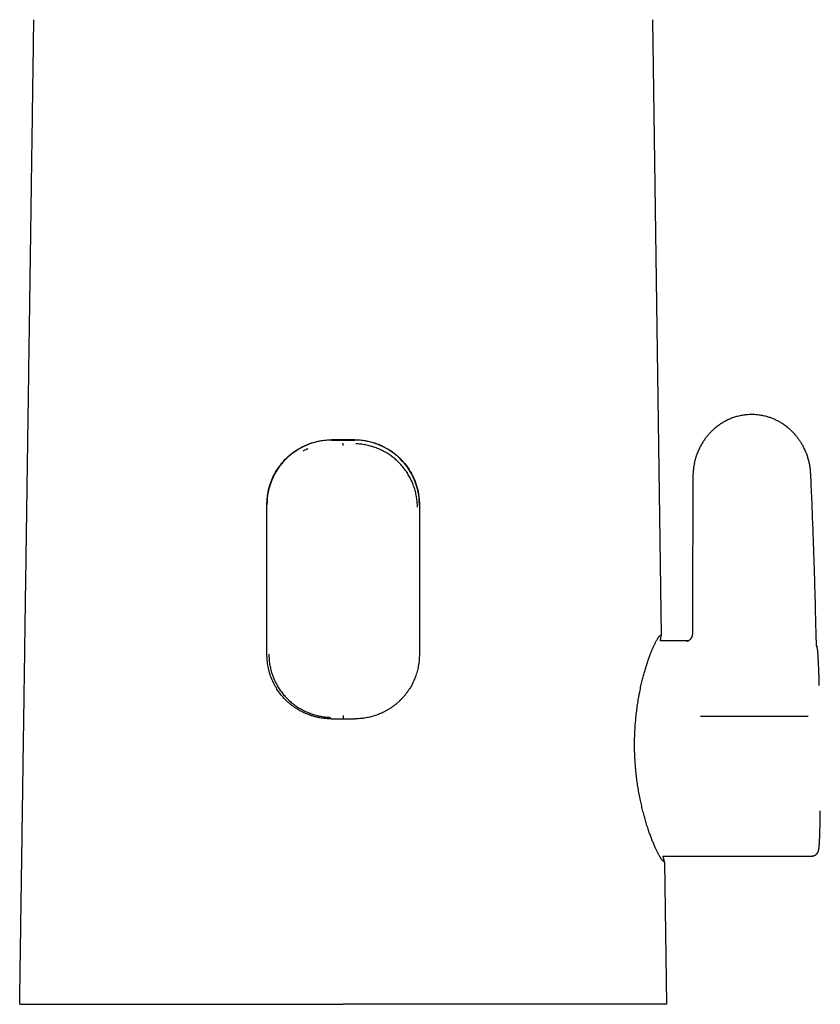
# Model space of a CAD drawing. Header units: millimetres. Extents: x 8 to 612, y 12 to 525.
# Tile 15 of 41: x 285 to 354, y 335 to 419. Entities that reach past the tile are written whole.
import ezdxf

# ---------------------------------------------------------------- set-up
doc = ezdxf.new("R2010")
doc.units = ezdxf.units.MM

msp = doc.modelspace()

# ---------------------------------------------------------------- linework, layer by layer
at = {"color": 7, "linetype": 'Continuous', "lineweight": 30}
for p, q in [((312.266, 383.338), (314.266, 383.338)), ((313.266, 383.063), (313.266, 383.08)), ((343.322, 380.211), (343.322, 380.213)), ((353.445, 380.44), (353.445, 380.443)), ((306.716, 364.91), (306.716, 377.807)), ((319.816, 377.807), (319.816, 364.91)), ((343.275, 366.707), (343.274, 366.702)), ((342.937, 366.08), (340.522, 366.08)), ((313.266, 359.471), (313.266, 359.402)), ((340.748, 347.58), (353.522, 347.58))]:
    msp.add_line(p, q, dxfattribs=at)
at = {"color": 7, "linetype": 'Continuous', "lineweight": 30, "flags": 128}
for points in [[(339.844, 419.491), (340.22, 393.038), (340.6, 366.585)], [(340.882, 347.085), (340.971, 340.96), (341.06, 334.835)]]:
    msp.add_lwpolyline(points, dxfattribs=at)
at = {"color": 7, "linetype": 'Continuous', "lineweight": 30}
for centre, start, end in [((312.266, 377.789), 89.99369, 179.99375), ((314.267, 377.789), 0.00625, 90.00631)]:
    msp.add_arc(centre, 5.549, start, end, dxfattribs=at)
for points, knots in [([(285.473, 334.835), (285.475, 334.99), (285.479, 335.306), (285.486, 335.787), (285.494, 336.283), (285.501, 336.794), (285.509, 337.316), (285.516, 337.849), (285.524, 338.394), (285.532, 338.952), (285.541, 339.529), (285.549, 340.124), (285.558, 340.738), (285.567, 341.366), (285.577, 342.01), (285.586, 342.668), (285.596, 343.34), (285.606, 344.028), (285.616, 344.73), (285.627, 345.447), (285.637, 346.179), (285.648, 346.925), (285.659, 347.687), (285.67, 348.463), (285.681, 349.231), (285.692, 349.991), (285.703, 350.741), (285.714, 351.503), (285.725, 352.278), (285.737, 353.066), (285.749, 353.89), (285.761, 354.753), (285.774, 355.655), (285.788, 356.571), (285.801, 357.502), (285.815, 358.447), (285.829, 359.408), (285.842, 360.355), (285.856, 361.289), (285.869, 362.208), (285.882, 363.14), (285.896, 364.084), (285.91, 365.04), (285.924, 366.009), (285.938, 366.99), (285.952, 367.984), (285.967, 368.99), (285.981, 370.008), (285.996, 371.039), (286.011, 372.04), (286.025, 373.01), (286.038, 373.947), (286.05, 374.786), (286.061, 375.524), (286.069, 376.133), (286.076, 376.556), (286.079, 376.793), (286.08, 376.867), (286.081, 376.941), (286.082, 377.015), (286.083, 377.089), (286.09, 377.585), (286.103, 378.497), (286.122, 379.822), (286.141, 381.133), (286.16, 382.429), (286.178, 383.711), (286.196, 384.979), (286.214, 386.199), (286.231, 387.37), (286.247, 388.495), (286.263, 389.607), (286.279, 390.708), (286.294, 391.797), (286.309, 392.873), (286.325, 393.938), (286.34, 394.99), (286.355, 396.031), (286.369, 397.06), (286.384, 398.076), (286.398, 399.062), (286.412, 400.018), (286.425, 400.943), (286.438, 401.858), (286.451, 402.763), (286.464, 403.674), (286.477, 404.592), (286.49, 405.516), (286.503, 406.428), (286.516, 407.329), (286.528, 408.217), (286.54, 409.077), (286.552, 409.909), (286.564, 410.713), (286.575, 411.507), (286.586, 412.29), (286.597, 413.092), (286.609, 413.912), (286.621, 414.748), (286.633, 415.571), (286.644, 416.381), (286.655, 417.177), (286.666, 417.96), (286.677, 418.73), (286.685, 419.239), (286.688, 419.491)], [0, 0, 0, 0, 0.005511, 0.011196, 0.017054, 0.023086, 0.029291, 0.035554, 0.041985, 0.048583, 0.055348, 0.062424, 0.069674, 0.077098, 0.084696, 0.092469, 0.100416, 0.108537, 0.116833, 0.125303, 0.133947, 0.142765, 0.151757, 0.160924, 0.170265, 0.17898, 0.187842, 0.196851, 0.206006, 0.215307, 0.224754, 0.235228, 0.245876, 0.256698, 0.267694, 0.278864, 0.290209, 0.301728, 0.31244, 0.323298, 0.334303, 0.345455, 0.356752, 0.368197, 0.379787, 0.391524, 0.403407, 0.415437, 0.427613, 0.439936, 0.450901, 0.461979, 0.473171, 0.48062, 0.488118, 0.494757, 0.495629, 0.496502, 0.497376, 0.49825, 0.499125, 0.5, 0.515819, 0.531469, 0.546951, 0.562265, 0.577409, 0.592385, 0.607193, 0.620619, 0.633903, 0.647045, 0.660046, 0.672905, 0.685622, 0.698198, 0.710632, 0.722925, 0.735075, 0.747085, 0.758952, 0.770012, 0.780946, 0.791754, 0.802436, 0.812992, 0.824051, 0.834967, 0.845742, 0.856376, 0.866868, 0.877218, 0.886847, 0.89635, 0.905727, 0.914978, 0.924104, 0.93414, 0.944019, 0.953741, 0.963307, 0.972715, 0.981967, 0.991062, 1, 1, 1, 1]), ([(353.444, 380.441), (353.44, 380.506), (353.433, 380.637), (353.413, 380.831), (353.388, 381.023), (353.356, 381.209), (353.32, 381.388), (353.279, 381.56), (353.234, 381.726), (353.185, 381.886), (353.131, 382.048), (353.071, 382.209), (353.006, 382.371), (352.937, 382.525), (352.867, 382.672), (352.795, 382.812), (352.722, 382.945), (352.648, 383.071), (352.571, 383.194), (352.491, 383.315), (352.408, 383.433), (352.327, 383.543), (352.247, 383.645), (352.169, 383.739), (352.093, 383.828), (352.018, 383.912), (351.929, 384.007), (351.827, 384.11), (351.712, 384.219), (351.599, 384.32), (351.508, 384.397), (351.438, 384.454), (351.389, 384.492), (351.343, 384.528), (351.302, 384.558), (351.268, 384.584), (351.241, 384.603), (351.219, 384.619), (351.197, 384.635), (351.171, 384.653), (351.139, 384.675), (351.103, 384.7), (351.036, 384.744), (350.937, 384.808), (350.805, 384.887), (350.665, 384.965), (350.523, 385.038), (350.382, 385.105), (350.242, 385.166), (350.097, 385.224), (349.948, 385.277), (349.797, 385.326), (349.634, 385.373), (349.462, 385.417), (349.278, 385.455), (349.093, 385.487), (348.905, 385.512), (348.716, 385.529), (348.526, 385.539), (348.335, 385.542), (348.143, 385.536), (347.949, 385.523), (347.754, 385.502), (347.557, 385.472), (347.358, 385.433), (347.168, 385.387), (346.986, 385.336), (346.813, 385.281), (346.64, 385.218), (346.467, 385.147), (346.295, 385.069), (346.151, 384.997), (346.034, 384.934), (345.945, 384.884), (345.86, 384.833), (345.78, 384.784), (345.707, 384.737), (345.641, 384.692), (345.581, 384.651), (345.527, 384.613), (345.477, 384.576), (345.431, 384.542), (345.39, 384.51), (345.355, 384.483), (345.328, 384.461), (345.309, 384.446), (345.296, 384.435), (345.286, 384.428), (345.278, 384.421), (345.267, 384.412), (345.252, 384.4), (345.231, 384.382), (345.202, 384.358), (345.167, 384.327), (345.124, 384.29), (345.075, 384.246), (345.02, 384.195), (344.959, 384.137), (344.892, 384.071), (344.82, 383.997), (344.745, 383.916), (344.668, 383.83), (344.589, 383.737), (344.506, 383.637), (344.422, 383.528), (344.336, 383.411), (344.251, 383.288), (344.167, 383.159), (344.085, 383.025), (344.004, 382.881), (343.923, 382.729), (343.846, 382.571), (343.773, 382.407), (343.704, 382.238), (343.637, 382.059), (343.576, 381.873), (343.519, 381.679), (343.471, 381.487), (343.431, 381.298), (343.397, 381.114), (343.37, 380.924), (343.348, 380.729), (343.332, 380.529), (343.324, 380.355), (343.323, 380.248), (343.323, 380.21)], [0, 0, 0, 0, 0.012173, 0.024513, 0.036564, 0.048329, 0.059808, 0.070803, 0.081524, 0.09197, 0.102141, 0.113366, 0.124237, 0.134755, 0.144919, 0.15473, 0.164188, 0.173292, 0.182044, 0.191427, 0.200367, 0.208863, 0.216917, 0.224526, 0.231762, 0.238796, 0.245634, 0.255982, 0.265833, 0.275185, 0.284036, 0.288066, 0.291983, 0.295672, 0.29885, 0.301504, 0.303635, 0.304999, 0.306614, 0.308604, 0.310968, 0.313706, 0.316819, 0.325939, 0.335489, 0.345469, 0.355879, 0.365051, 0.374533, 0.384305, 0.39414, 0.403983, 0.413832, 0.425444, 0.437056, 0.448666, 0.460268, 0.47207, 0.483856, 0.495625, 0.507434, 0.519475, 0.53154, 0.543843, 0.556387, 0.56917, 0.580206, 0.591416, 0.6028, 0.614358, 0.626092, 0.637991, 0.644328, 0.6507, 0.656954, 0.662789, 0.668201, 0.673105, 0.677605, 0.681701, 0.685394, 0.689165, 0.692397, 0.695092, 0.69725, 0.698871, 0.699767, 0.700377, 0.701049, 0.701856, 0.702924, 0.704681, 0.707019, 0.709937, 0.713437, 0.717519, 0.722182, 0.72743, 0.733263, 0.739684, 0.746695, 0.753774, 0.761368, 0.769444, 0.777998, 0.787028, 0.796537, 0.805943, 0.81578, 0.826055, 0.836774, 0.847946, 0.858955, 0.870392, 0.882271, 0.894541, 0.907154, 0.92012, 0.931522, 0.943198, 0.955156, 0.967405, 0.979955, 0.992817, 1, 1, 1, 1]), ([(306.716, 377.807), (306.721, 377.977), (306.73, 378.325), (306.791, 378.743), (306.859, 379.062), (306.914, 379.28), (306.979, 379.5), (307.054, 379.72), (307.148, 379.96), (307.266, 380.225), (307.417, 380.517), (307.597, 380.819), (307.81, 381.127), (308.058, 381.439), (308.329, 381.732), (308.602, 381.988), (308.852, 382.195), (309.087, 382.369), (309.331, 382.531), (309.594, 382.686), (309.867, 382.826), (310.227, 382.988), (310.679, 383.15), (311.225, 383.282), (311.753, 383.359), (312.099, 383.369), (312.266, 383.373)], [0, 0, 0, 0, 0.058137, 0.11912, 0.144328, 0.17, 0.196138, 0.222745, 0.249821, 0.284711, 0.322311, 0.362622, 0.405648, 0.45139, 0.499849, 0.543224, 0.580433, 0.611474, 0.644131, 0.681439, 0.716628, 0.749699, 0.817366, 0.881625, 0.942496, 1, 1, 1, 1]), ([(313.266, 383.374), (313.183, 383.374), (313.016, 383.374), (312.766, 383.373), (312.516, 383.373), (312.35, 383.373), (312.266, 383.373)], [0, 0, 0, 0, 0.249944, 0.499909, 0.749943, 1, 1, 1, 1]), ([(314.266, 383.373), (314.183, 383.373), (314.017, 383.373), (313.767, 383.373), (313.517, 383.374), (313.35, 383.374), (313.266, 383.374)], [0, 0, 0, 0, 0.249944, 0.49991, 0.749943, 1, 1, 1, 1]), ([(313.266, 382.867), (313.266, 382.875), (313.266, 382.892), (313.266, 382.916), (313.266, 382.94), (313.266, 382.961), (313.266, 382.981), (313.266, 382.999), (313.266, 383.014), (313.266, 383.031), (313.266, 383.046), (313.266, 383.056), (313.266, 383.062), (313.266, 383.063), (313.266, 383.063)], [0, 0, 0, 0, 0.080982, 0.162187, 0.242801, 0.322027, 0.399125, 0.473445, 0.544448, 0.611722, 0.733893, 0.839074, 0.927466, 1, 1, 1, 1]), ([(314.266, 383.373), (314.343, 383.372), (314.495, 383.37), (314.724, 383.355), (314.951, 383.332), (315.18, 383.298), (315.409, 383.255), (315.638, 383.201), (315.864, 383.138), (316.085, 383.066), (316.301, 382.985), (316.511, 382.897), (316.717, 382.8), (316.921, 382.694), (317.122, 382.579), (317.32, 382.454), (317.512, 382.321), (317.698, 382.18), (317.877, 382.033), (318.049, 381.878), (318.214, 381.717), (318.364, 381.559), (318.498, 381.405), (318.619, 381.258), (318.734, 381.106), (318.844, 380.951), (318.957, 380.78), (319.07, 380.593), (319.183, 380.388), (319.287, 380.179), (319.377, 379.978), (319.453, 379.786), (319.519, 379.604), (319.578, 379.42), (319.631, 379.235), (319.679, 379.042), (319.72, 378.843), (319.755, 378.638), (319.782, 378.431), (319.802, 378.223), (319.814, 378.015), (319.816, 377.876), (319.816, 377.807)], [0, 0, 0, 0, 0.026131, 0.052284, 0.078438, 0.104569, 0.131471, 0.158398, 0.185325, 0.212227, 0.238353, 0.264501, 0.290649, 0.316775, 0.343635, 0.370519, 0.397403, 0.424264, 0.450828, 0.477416, 0.504003, 0.530568, 0.552424, 0.5743, 0.596181, 0.618056, 0.639913, 0.666665, 0.69344, 0.720216, 0.746967, 0.769019, 0.791091, 0.81317, 0.835242, 0.857293, 0.881048, 0.904838, 0.928647, 0.952455, 0.976245, 1, 1, 1, 1]), ([(319.649, 377.565), (319.646, 377.706), (319.639, 377.987), (319.586, 378.406), (319.504, 378.82), (319.389, 379.226), (319.245, 379.621), (319.071, 380.005), (318.87, 380.374), (318.642, 380.726), (318.387, 381.059), (318.109, 381.37), (317.806, 381.659), (317.482, 381.923), (317.138, 382.161), (316.777, 382.373), (316.401, 382.558), (316.011, 382.714), (315.609, 382.841), (315.198, 382.936), (314.78, 383.002), (314.498, 383.018), (314.357, 383.026)], [0, 0, 0, 0, 0.050072, 0.10009, 0.150097, 0.200111, 0.250132, 0.300148, 0.350141, 0.400093, 0.44999, 0.499828, 0.54964, 0.599471, 0.649338, 0.699249, 0.749205, 0.799209, 0.849266, 0.899394, 0.949622, 1, 1, 1, 1]), ([(310.236, 382.594), (310.202, 382.581), (310.058, 382.525), (309.922, 382.453), (309.818, 382.398)], [0, 0, 0, 0, 0.237381, 1, 1, 1, 1]), ([(343.321, 380.213), (343.316, 378.719), (343.305, 375.704), (343.29, 371.199), (343.28, 368.189), (343.275, 366.699)], [0, 0, 0, 0, 0.331616, 0.669277, 1, 1, 1, 1]), ([(353.901, 367.001), (353.884, 367.753), (353.85, 369.255), (353.788, 371.509), (353.716, 373.762), (353.634, 376.015), (353.545, 378.241), (353.478, 379.716), (353.445, 380.44)], [0, 0, 0, 0, 0.167667, 0.335336, 0.503004, 0.67067, 0.838335, 1, 1, 1, 1]), ([(340.881, 347.081), (340.878, 347.085), (340.873, 347.092), (340.865, 347.096), (340.858, 347.097), (340.847, 347.094), (340.833, 347.094), (340.813, 347.102), (340.791, 347.12), (340.765, 347.144), (340.737, 347.173), (340.705, 347.207), (340.669, 347.249), (340.631, 347.297), (340.592, 347.351), (340.552, 347.412), (340.509, 347.48), (340.465, 347.554), (340.42, 347.634), (340.373, 347.72), (340.324, 347.814), (340.272, 347.916), (340.218, 348.026), (340.162, 348.142), (340.105, 348.266), (340.047, 348.397), (339.986, 348.537), (339.924, 348.685), (339.861, 348.839), (339.797, 348.999), (339.733, 349.166), (339.669, 349.338), (339.604, 349.517), (339.539, 349.704), (339.473, 349.901), (339.405, 350.107), (339.339, 350.319), (339.274, 350.533), (339.211, 350.749), (339.15, 350.967), (339.09, 351.19), (339.031, 351.417), (338.973, 351.649), (338.918, 351.886), (338.863, 352.126), (338.81, 352.375), (338.757, 352.633), (338.706, 352.899), (338.658, 353.168), (338.613, 353.435), (338.572, 353.698), (338.534, 353.958), (338.498, 354.219), (338.466, 354.483), (338.436, 354.749), (338.408, 355.018), (338.384, 355.287), (338.363, 355.564), (338.344, 355.847), (338.329, 356.137), (338.317, 356.428), (338.31, 356.707), (338.306, 356.973), (338.305, 357.226), (338.307, 357.478), (338.313, 357.731), (338.321, 357.982), (338.331, 358.232), (338.345, 358.482), (338.361, 358.734), (338.38, 358.99), (338.402, 359.248), (338.427, 359.505), (338.455, 359.77), (338.488, 360.044), (338.524, 360.325), (338.564, 360.603), (338.606, 360.877), (338.651, 361.149), (338.699, 361.419), (338.75, 361.687), (338.803, 361.949), (338.858, 362.207), (338.913, 362.448), (338.967, 362.674), (339.02, 362.885), (339.074, 363.092), (339.128, 363.294), (339.184, 363.49), (339.24, 363.682), (339.297, 363.868), (339.355, 364.052), (339.415, 364.234), (339.475, 364.412), (339.536, 364.584), (339.596, 364.748), (339.654, 364.904), (339.712, 365.053), (339.769, 365.196), (339.825, 365.332), (339.881, 365.463), (339.935, 365.586), (339.988, 365.702), (340.041, 365.813), (340.093, 365.919), (340.144, 366.019), (340.194, 366.11), (340.241, 366.193), (340.286, 366.266), (340.328, 366.332), (340.368, 366.391), (340.406, 366.442), (340.441, 366.485), (340.472, 366.518), (340.501, 366.541), (340.525, 366.554), (340.547, 366.567), (340.562, 366.582), (340.574, 366.587), (340.581, 366.584), (340.587, 366.579), (340.592, 366.577), (340.596, 366.578), (340.598, 366.583), (340.6, 366.586)], [0, 0, 0, 0, 0.0025735, 0.0051514, 0.0077343, 0.0103144, 0.0154815, 0.0206477, 0.0274763, 0.0343068, 0.0411372, 0.0493347, 0.0575364, 0.0657387, 0.0739387, 0.0821347, 0.0903338, 0.098537, 0.1067418, 0.1149455, 0.123145, 0.1318507, 0.1405614, 0.1492736, 0.1579841, 0.1666896, 0.1757692, 0.1848522, 0.193935, 0.2030144, 0.2120947, 0.2211785, 0.2302623, 0.2393426, 0.2488784, 0.2584184, 0.2679582, 0.2774941, 0.2865749, 0.2956594, 0.3047438, 0.3138246, 0.3229058, 0.3319907, 0.3410755, 0.3501566, 0.3597251, 0.3692979, 0.3788706, 0.388439, 0.3973058, 0.4061761, 0.4150463, 0.423913, 0.4327812, 0.4416533, 0.4505252, 0.4593931, 0.4687837, 0.4781797, 0.4875754, 0.4969657, 0.5051239, 0.5132858, 0.5214477, 0.5296061, 0.5377624, 0.5459219, 0.5540817, 0.5622385, 0.5708433, 0.5794515, 0.5880597, 0.5966647, 0.6063811, 0.6161043, 0.6258297, 0.6355529, 0.6452692, 0.6552246, 0.6651874, 0.6751527, 0.6851155, 0.6950708, 0.7038045, 0.7125415, 0.7212786, 0.7300124, 0.7387455, 0.7474819, 0.7562183, 0.7649515, 0.7741224, 0.7832969, 0.7924714, 0.8016424, 0.8105356, 0.8194318, 0.8283282, 0.8372215, 0.8461181, 0.8550185, 0.8639192, 0.8728161, 0.8821639, 0.8915157, 0.9008676, 0.9102154, 0.919093, 0.9279755, 0.9368596, 0.9457421, 0.9546197, 0.9621587, 0.9696998, 0.977239, 0.9829198, 0.9886014, 0.9914472, 0.9942941, 0.9957247, 0.9971606, 0.9985851, 1, 1, 1, 1]), ([(340.596, 366.58), (340.596, 366.578), (340.595, 366.574), (340.593, 366.564), (340.591, 366.553), (340.589, 366.548), (340.588, 366.545)], [0, 0, 0, 0, 0.193923, 0.497677, 0.80153, 1, 1, 1, 1]), ([(340.601, 366.591), (340.601, 366.588), (340.601, 366.582), (340.6, 366.578), (340.6, 366.578), (340.6, 366.58), (340.599, 366.584), (340.599, 366.584), (340.599, 366.585)], [0, 0, 0, 0, 0.144378, 0.289637, 0.435779, 0.581365, 0.881365, 1, 1, 1, 1]), ([(343.274, 366.676), (343.274, 366.672), (343.273, 366.653), (343.271, 366.623), (343.266, 366.589), (343.261, 366.561), (343.256, 366.536), (343.249, 366.508), (343.24, 366.475), (343.227, 366.44), (343.215, 366.41), (343.203, 366.384), (343.189, 366.355), (343.172, 366.323), (343.152, 366.291), (343.133, 366.264), (343.115, 366.24), (343.098, 366.22), (343.082, 366.201), (343.065, 366.184), (343.046, 366.165), (343.025, 366.146), (343.002, 366.126), (342.978, 366.108), (342.954, 366.091), (342.932, 366.077), (342.91, 366.064), (342.889, 366.053), (342.87, 366.043), (342.854, 366.036), (342.84, 366.031), (342.829, 366.027), (342.821, 366.024), (342.815, 366.022), (342.811, 366.021), (342.811, 366.021), (342.811, 366.021)], [0, 0, 0, 0, 0.0135783, 0.0515505, 0.0843484, 0.1116406, 0.1340844, 0.1565936, 0.1936831, 0.2321005, 0.2643417, 0.2870853, 0.3172709, 0.3563238, 0.3936879, 0.4262655, 0.4542777, 0.4800837, 0.5041255, 0.5281916, 0.5536237, 0.5827772, 0.6159204, 0.6491306, 0.6811435, 0.7106592, 0.7399354, 0.7732959, 0.8024212, 0.8287159, 0.8561974, 0.8865738, 0.9105439, 0.9382008, 0.9721739, 1, 1, 1, 1]), ([(353.96, 365.581), (353.96, 365.581), (353.96, 365.58), (353.96, 365.583), (353.959, 365.587), (353.958, 365.593), (353.958, 365.602), (353.957, 365.612), (353.956, 365.623), (353.955, 365.636), (353.954, 365.65), (353.952, 365.667), (353.951, 365.687), (353.949, 365.71), (353.948, 365.737), (353.946, 365.769), (353.943, 365.805), (353.941, 365.847), (353.939, 365.895), (353.936, 365.945), (353.934, 365.997), (353.932, 366.045), (353.93, 366.091), (353.928, 366.132), (353.926, 366.167), (353.925, 366.197), (353.924, 366.22), (353.923, 366.244), (353.922, 366.273), (353.921, 366.31), (353.919, 366.355), (353.917, 366.405), (353.916, 366.46), (353.914, 366.518), (353.912, 366.583), (353.91, 366.648), (353.908, 366.714), (353.906, 366.778), (353.904, 366.847), (353.902, 366.92), (353.901, 366.969), (353.9, 366.995)], [0, 0, 0, 0, 0.005956, 0.020539, 0.036342, 0.053142, 0.074632, 0.09465, 0.113197, 0.130291, 0.148799, 0.170755, 0.192321, 0.216421, 0.243061, 0.272243, 0.303975, 0.338266, 0.373775, 0.412398, 0.447789, 0.479941, 0.508844, 0.534488, 0.556816, 0.573068, 0.586608, 0.598877, 0.615091, 0.635722, 0.66056, 0.689176, 0.717318, 0.74838, 0.782398, 0.81943, 0.851283, 0.885177, 0.921189, 0.959421, 1, 1, 1, 1]), ([(340.527, 366.08), (340.535, 366.14), (340.553, 366.274), (340.573, 366.429), (340.586, 366.524), (340.588, 366.545)], [0, 0, 0, 0, 0.388478, 0.862463, 1, 1, 1, 1]), ([(312.266, 359.378), (312.184, 359.379), (312.016, 359.381), (311.761, 359.399), (311.5, 359.429), (311.235, 359.472), (310.965, 359.529), (310.692, 359.602), (310.416, 359.69), (310.156, 359.789), (309.909, 359.898), (309.672, 360.015), (309.429, 360.15), (309.207, 360.289), (309, 360.433), (308.798, 360.585), (308.574, 360.772), (308.308, 361.021), (308.026, 361.327), (307.754, 361.676), (307.568, 361.956), (307.447, 362.161), (307.374, 362.291), (307.308, 362.419), (307.247, 362.544), (307.191, 362.667), (307.08, 362.925), (306.938, 363.324), (306.807, 363.865), (306.73, 364.393), (306.721, 364.74), (306.716, 364.91)], [0, 0, 0, 0, 0.028394, 0.057581, 0.087563, 0.118344, 0.149927, 0.182312, 0.215504, 0.249504, 0.278286, 0.308682, 0.340691, 0.374313, 0.398976, 0.428124, 0.461756, 0.499873, 0.554463, 0.605492, 0.652961, 0.67064, 0.687769, 0.70435, 0.720381, 0.735865, 0.7508, 0.817364, 0.881063, 0.94193, 1, 1, 1, 1]), ([(306.884, 364.937), (306.887, 364.795), (306.894, 364.512), (306.946, 364.092), (307.029, 363.678), (307.143, 363.273), (307.288, 362.88), (307.461, 362.499), (307.663, 362.133), (307.892, 361.784), (308.146, 361.454), (308.425, 361.144), (308.729, 360.858), (309.054, 360.596), (309.398, 360.36), (309.76, 360.15), (310.137, 359.967), (310.527, 359.813), (310.929, 359.688), (311.339, 359.594), (311.755, 359.53), (312.036, 359.514), (312.176, 359.506)], [0, 0, 0, 0, 0.050478, 0.100731, 0.150832, 0.200835, 0.250774, 0.300669, 0.350537, 0.400386, 0.45023, 0.500087, 0.549971, 0.599885, 0.64984, 0.699831, 0.749847, 0.799872, 0.849895, 0.899914, 0.949939, 1, 1, 1, 1]), ([(319.816, 364.91), (319.816, 364.835), (319.814, 364.684), (319.799, 364.458), (319.776, 364.233), (319.744, 364.007), (319.702, 363.781), (319.65, 363.555), (319.588, 363.331), (319.518, 363.112), (319.44, 362.899), (319.354, 362.691), (319.26, 362.487), (319.156, 362.286), (319.044, 362.087), (318.922, 361.891), (318.793, 361.701), (318.655, 361.517), (318.511, 361.339), (318.36, 361.168), (318.202, 361.003), (318.036, 360.844), (317.862, 360.69), (317.68, 360.542), (317.491, 360.402), (317.297, 360.271), (317.099, 360.148), (316.896, 360.034), (316.688, 359.929), (316.489, 359.837), (316.298, 359.759), (316.118, 359.692), (315.936, 359.632), (315.751, 359.577), (315.556, 359.527), (315.352, 359.483), (315.137, 359.445), (314.92, 359.415), (314.703, 359.394), (314.485, 359.381), (314.339, 359.379), (314.266, 359.378)], [0, 0, 0, 0, 0.025806, 0.051635, 0.077463, 0.103269, 0.12984, 0.156435, 0.18303, 0.2096, 0.235401, 0.261223, 0.287046, 0.312847, 0.339368, 0.365912, 0.392457, 0.418978, 0.445308, 0.471661, 0.498013, 0.524343, 0.55141, 0.578502, 0.605593, 0.63266, 0.659445, 0.686255, 0.713063, 0.739849, 0.761914, 0.784, 0.806092, 0.828177, 0.850242, 0.875169, 0.900135, 0.925122, 0.950108, 0.975074, 1, 1, 1, 1]), ([(354.181, 362.256), (354.18, 362.298), (354.177, 362.412), (354.172, 362.593), (354.165, 362.801), (354.159, 363.003), (354.153, 363.174), (354.148, 363.318), (354.144, 363.436), (354.139, 363.551), (354.135, 363.664), (354.131, 363.773), (354.126, 363.878), (354.122, 363.979), (354.118, 364.077), (354.113, 364.171), (354.109, 364.258), (354.105, 364.338), (354.102, 364.404), (354.099, 364.456), (354.096, 364.497), (354.094, 364.537), (354.092, 364.573), (354.09, 364.606), (354.089, 364.635), (354.087, 364.661), (354.086, 364.68), (354.085, 364.696), (354.084, 364.71), (354.083, 364.726), (354.082, 364.745), (354.081, 364.767), (354.079, 364.79), (354.077, 364.816), (354.076, 364.842), (354.074, 364.87), (354.072, 364.898), (354.069, 364.944), (354.064, 365.007), (354.058, 365.083), (354.053, 365.14), (354.049, 365.18), (354.047, 365.205), (354.045, 365.227), (354.043, 365.247), (354.041, 365.264), (354.039, 365.278), (354.038, 365.29), (354.037, 365.3), (354.036, 365.309), (354.035, 365.32), (354.034, 365.331), (354.032, 365.343), (354.03, 365.358), (354.028, 365.377), (354.025, 365.398), (354.022, 365.421), (354.019, 365.442), (354.016, 365.46), (354.014, 365.473), (354.012, 365.485), (354.01, 365.496), (354.008, 365.507), (354.006, 365.52), (354.003, 365.534), (353.999, 365.549), (353.996, 365.565), (353.992, 365.582), (353.987, 365.6), (353.981, 365.619), (353.975, 365.639), (353.968, 365.66), (353.96, 365.682), (353.953, 365.699), (353.95, 365.706)], [0, 0, 0, 0, 0.021769, 0.060001, 0.098403, 0.136977, 0.175725, 0.200118, 0.224583, 0.249119, 0.273727, 0.298391, 0.322505, 0.345778, 0.370405, 0.393999, 0.416539, 0.43803, 0.458475, 0.470724, 0.482565, 0.494001, 0.505009, 0.515116, 0.524123, 0.532031, 0.538841, 0.542465, 0.546821, 0.552098, 0.558296, 0.565415, 0.573454, 0.581877, 0.591118, 0.600946, 0.610806, 0.620673, 0.650991, 0.681386, 0.711863, 0.723848, 0.735227, 0.745644, 0.755099, 0.763592, 0.771121, 0.776809, 0.781788, 0.786536, 0.791889, 0.797862, 0.804457, 0.811674, 0.822653, 0.834907, 0.848439, 0.863252, 0.8727, 0.881141, 0.888573, 0.894997, 0.901048, 0.909309, 0.917954, 0.927095, 0.93595, 0.945483, 0.955641, 0.965458, 0.974602, 0.983167, 0.992979, 1, 1, 1, 1]), ([(312.266, 359.378), (312.35, 359.378), (312.516, 359.379), (312.766, 359.379), (313.016, 359.379), (313.183, 359.379), (313.266, 359.379)], [0, 0, 0, 0, 0.249945, 0.499912, 0.749945, 1, 1, 1, 1]), ([(313.266, 359.675), (313.266, 359.667), (313.266, 359.651), (313.266, 359.628), (313.266, 359.606), (313.266, 359.58), (313.266, 359.55), (313.267, 359.521), (313.266, 359.499), (313.266, 359.484), (313.266, 359.474), (313.266, 359.472), (313.266, 359.471)], [0, 0, 0, 0, 0.079176, 0.155768, 0.230157, 0.302507, 0.440955, 0.570868, 0.691665, 0.803174, 0.905726, 1, 1, 1, 1]), ([(313.266, 359.379), (313.35, 359.379), (313.516, 359.379), (313.766, 359.379), (314.016, 359.379), (314.183, 359.378), (314.266, 359.378)], [0, 0, 0, 0, 0.249945, 0.499912, 0.749944, 1, 1, 1, 1]), ([(353.228, 359.579), (352.2, 359.583), (350.145, 359.59), (347.061, 359.59), (345.005, 359.583), (343.977, 359.579)], [0, 0, 0, 0, 0.333336, 0.666664, 1, 1, 1, 1]), ([(353.522, 347.58), (353.537, 347.58), (353.565, 347.581), (353.603, 347.585), (353.633, 347.59), (353.655, 347.595), (353.67, 347.598), (353.682, 347.601), (353.692, 347.604), (353.703, 347.608), (353.719, 347.613), (353.741, 347.621), (353.772, 347.633), (353.806, 347.65), (353.845, 347.672), (353.884, 347.699), (353.92, 347.728), (353.952, 347.758), (353.979, 347.787), (354, 347.812), (354.017, 347.835), (354.031, 347.855), (354.043, 347.873), (354.054, 347.893), (354.065, 347.914), (354.076, 347.935), (354.085, 347.954), (354.093, 347.975), (354.101, 347.997), (354.109, 348.02), (354.116, 348.042), (354.122, 348.063), (354.126, 348.082), (354.13, 348.098), (354.134, 348.114), (354.137, 348.13), (354.14, 348.145), (354.142, 348.159), (354.144, 348.172), (354.146, 348.184), (354.148, 348.197), (354.15, 348.213), (354.153, 348.23), (354.155, 348.249), (354.158, 348.27), (354.161, 348.292), (354.164, 348.322), (354.168, 348.359), (354.172, 348.405), (354.176, 348.453), (354.18, 348.506), (354.184, 348.563), (354.188, 348.625), (354.193, 348.692), (354.197, 348.764), (354.2, 348.821), (354.202, 348.861), (354.203, 348.881), (354.204, 348.899), (354.204, 348.915), (354.205, 348.929), (354.206, 348.941), (354.206, 348.951), (354.206, 348.958), (354.207, 348.964), (354.207, 348.969), (354.207, 348.975), (354.208, 348.984), (354.208, 348.996), (354.209, 349.011), (354.21, 349.03), (354.211, 349.052), (354.212, 349.079), (354.213, 349.108), (354.214, 349.14), (354.216, 349.173), (354.218, 349.223), (354.22, 349.293), (354.223, 349.383), (354.227, 349.476), (354.23, 349.573), (354.233, 349.677), (354.236, 349.788), (354.239, 349.897), (354.241, 350.004), (354.244, 350.107), (354.246, 350.214), (354.248, 350.325), (354.251, 350.449), (354.253, 350.585), (354.256, 350.732), (354.258, 350.877), (354.261, 351.019), (354.263, 351.158), (354.264, 351.29), (354.266, 351.397), (354.266, 351.458), (354.267, 351.479)], [0, 0, 0, 0, 0.005732, 0.010631, 0.014634, 0.017271, 0.019224, 0.020617, 0.021998, 0.023426, 0.024901, 0.028568, 0.032603, 0.038045, 0.044101, 0.050771, 0.057584, 0.063781, 0.069345, 0.074279, 0.078595, 0.082336, 0.086244, 0.090703, 0.095723, 0.101136, 0.106251, 0.111016, 0.11903, 0.127431, 0.136207, 0.144837, 0.153208, 0.162022, 0.169649, 0.177896, 0.186386, 0.193889, 0.200309, 0.20565, 0.213407, 0.222023, 0.2315, 0.241748, 0.252461, 0.263613, 0.275202, 0.296011, 0.316408, 0.336862, 0.358025, 0.3799, 0.40245, 0.425147, 0.448796, 0.47242, 0.478603, 0.484658, 0.49009, 0.494846, 0.498928, 0.502335, 0.505068, 0.507128, 0.508563, 0.510042, 0.511776, 0.513764, 0.517401, 0.521667, 0.52656, 0.532881, 0.540013, 0.547952, 0.556345, 0.564904, 0.573629, 0.594851, 0.616993, 0.637918, 0.659599, 0.682033, 0.705219, 0.729154, 0.748495, 0.768322, 0.788634, 0.809162, 0.829193, 0.855382, 0.880592, 0.904821, 0.928066, 0.950324, 0.971594, 0.99074, 1, 1, 1, 1]), ([(340.865, 347.131), (340.853, 347.179), (340.829, 347.275), (340.795, 347.416), (340.771, 347.518), (340.759, 347.571), (340.757, 347.58)], [0, 0, 0, 0, 0.3199275, 0.6406619, 0.9419733, 1, 1, 1, 1]), ([(285.474, 334.835), (285.525, 334.835), (285.627, 334.835), (285.858, 334.835), (286.149, 334.835), (286.506, 334.835), (286.928, 334.835), (287.413, 334.835), (287.964, 334.835), (288.58, 334.835), (289.261, 334.835), (290.002, 334.835), (290.807, 334.835), (291.674, 334.835), (292.597, 334.835), (293.541, 334.835), (294.497, 334.835), (295.457, 334.835), (296.454, 334.835), (297.498, 334.835), (298.59, 334.835), (299.729, 334.835), (300.897, 334.835), (302.03, 334.835), (303.118, 334.835), (304.157, 334.835), (305.213, 334.835), (306.284, 334.835), (307.324, 334.835), (308.33, 334.835), (309.3, 334.835), (310.278, 334.835), (311.266, 334.835), (312.263, 334.835), (312.931, 334.835), (313.266, 334.835)], [0, 0, 0, 0, 0.033054, 0.06628, 0.099738, 0.134014, 0.168678, 0.203105, 0.237362, 0.272603, 0.307647, 0.342565, 0.377906, 0.413432, 0.448636, 0.483602, 0.515085, 0.546239, 0.577133, 0.607835, 0.639594, 0.671061, 0.702318, 0.733451, 0.759413, 0.785275, 0.811089, 0.836906, 0.86278, 0.885423, 0.908111, 0.93088, 0.953762, 0.976791, 1, 1, 1, 1]), ([(341.059, 334.835), (341.041, 334.835), (341.005, 334.835), (340.942, 334.835), (340.871, 334.835), (340.793, 334.835), (340.707, 334.835), (340.624, 334.835), (340.545, 334.835), (340.474, 334.835), (340.4, 334.835), (340.322, 334.835), (340.24, 334.835), (340.152, 334.835), (340.046, 334.835), (339.922, 334.835), (339.777, 334.835), (339.624, 334.835), (339.464, 334.835), (339.321, 334.835), (339.198, 334.835), (339.098, 334.835), (338.996, 334.835), (338.892, 334.835), (338.785, 334.835), (338.676, 334.835), (338.53, 334.835), (338.344, 334.835), (338.116, 334.835), (337.879, 334.835), (337.635, 334.835), (337.383, 334.835), (337.142, 334.835), (336.913, 334.835), (336.699, 334.835), (336.48, 334.835), (336.256, 334.835), (336.024, 334.835), (335.77, 334.835), (335.493, 334.835), (335.194, 334.835), (334.888, 334.835), (334.577, 334.835), (334.287, 334.835), (334.022, 334.835), (333.782, 334.835), (333.587, 334.835), (333.441, 334.835), (333.344, 334.835), (333.246, 334.835), (333.148, 334.835), (333.05, 334.835), (332.876, 334.835), (332.625, 334.835), (332.293, 334.835), (331.956, 334.835), (331.615, 334.835), (331.27, 334.835), (330.92, 334.835), (330.59, 334.835), (330.283, 334.835), (329.998, 334.835), (329.711, 334.835), (329.421, 334.835), (329.125, 334.835), (328.822, 334.835), (328.496, 334.835), (328.148, 334.835), (327.78, 334.835), (327.408, 334.835), (327.033, 334.835), (326.655, 334.835), (326.289, 334.835), (325.935, 334.835), (325.595, 334.835), (325.327, 334.835), (325.135, 334.835), (325.018, 334.835), (324.901, 334.835), (324.784, 334.835), (324.667, 334.835), (324.55, 334.835), (324.336, 334.835), (324.026, 334.835), (323.616, 334.835), (323.204, 334.835), (322.79, 334.835), (322.373, 334.835), (321.953, 334.835), (321.527, 334.835), (321.094, 334.835), (320.655, 334.835), (320.312, 334.835), (320.064, 334.835), (319.915, 334.835), (319.765, 334.835), (319.614, 334.835), (319.464, 334.835), (319.313, 334.835), (319.06, 334.835), (318.703, 334.835), (318.241, 334.835), (317.777, 334.835), (317.311, 334.835), (316.843, 334.835), (316.373, 334.835), (315.914, 334.835), (315.466, 334.835), (315.03, 334.835), (314.591, 334.835), (314.151, 334.835), (313.709, 334.835), (313.414, 334.835), (313.266, 334.835)], [0, 0, 0, 0, 0.012582, 0.025072, 0.037473, 0.049786, 0.062015, 0.074164, 0.082302, 0.090406, 0.098476, 0.106514, 0.11452, 0.122837, 0.131292, 0.143131, 0.154975, 0.166827, 0.178688, 0.190563, 0.197234, 0.203911, 0.210593, 0.217282, 0.223978, 0.23068, 0.237391, 0.250306, 0.26319, 0.276046, 0.288878, 0.30169, 0.314484, 0.324526, 0.334562, 0.344592, 0.354619, 0.364778, 0.375068, 0.387373, 0.399633, 0.411851, 0.424032, 0.436177, 0.445064, 0.453936, 0.462793, 0.466269, 0.469743, 0.473215, 0.476686, 0.480155, 0.483622, 0.494943, 0.506217, 0.517448, 0.528637, 0.539789, 0.550907, 0.561992, 0.570683, 0.579357, 0.588018, 0.596665, 0.605301, 0.614177, 0.623132, 0.633547, 0.643929, 0.654281, 0.664606, 0.674908, 0.685188, 0.69422, 0.703241, 0.712252, 0.715284, 0.718316, 0.721347, 0.724377, 0.727407, 0.730437, 0.733466, 0.743862, 0.754238, 0.764597, 0.774942, 0.785276, 0.795603, 0.805927, 0.816525, 0.827127, 0.837736, 0.84131, 0.844886, 0.848463, 0.852042, 0.855622, 0.859205, 0.862789, 0.873652, 0.884521, 0.895401, 0.906295, 0.917207, 0.928141, 0.939101, 0.949173, 0.959272, 0.969402, 0.979565, 0.989763, 1, 1, 1, 1])]:
    msp.add_open_spline(points, degree=3, knots=knots, dxfattribs=at)

doc.saveas('drawing.dxf')
